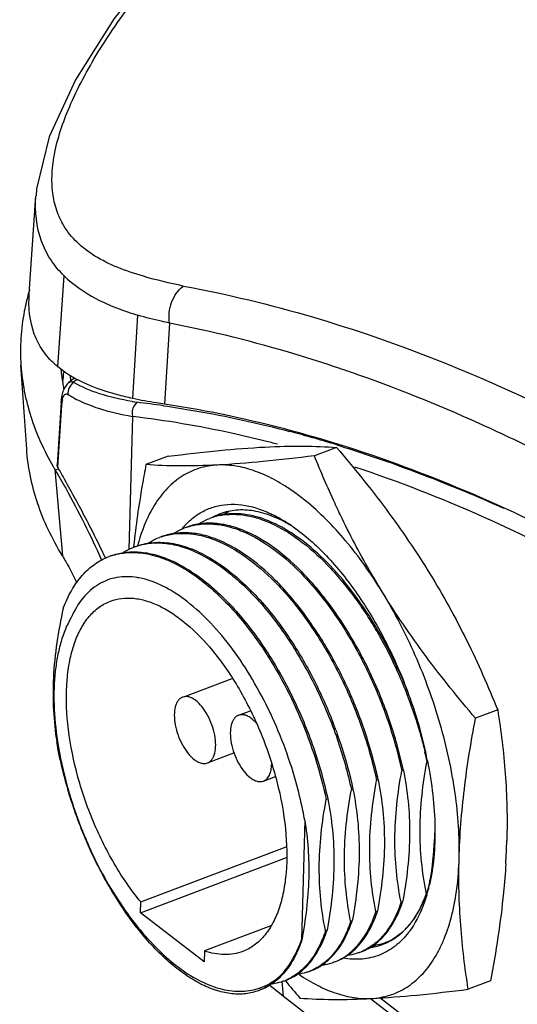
# Model space of a CAD drawing. Header units: inches. Extents: x 0 to 17, y 0 to 11.
# Tile 16 of 38: x 9.68 to 9.91, y 2.955 to 3.409. Entities that reach past the tile are written whole.
import ezdxf

# ---------------------------------------------------------------- set-up
doc = ezdxf.new("R2010")
doc.units = ezdxf.units.IN
doc.header["$LTSCALE"] = 0.935
doc.header["$MEASUREMENT"] = 0
doc.layers.get('0').update_dxf_attribs({"linetype": 'CONTINUOUS'})
doc.layers.add('1', color=7, linetype='CONTINUOUS')

msp = doc.modelspace()

# ---------------------------------------------------------------- linework, layer by layer
at = {"color": 7, "linetype": 'Continuous'}
for p, q in [((9.684843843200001, 3.2830444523), (9.6879356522, 3.328177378)), ((9.6981083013, 3.2491217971), (9.7009072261, 3.2912231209)), ((9.7326872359, 3.2344816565), (9.735066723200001, 3.2729289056)), ((9.7496958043, 3.2692796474), (9.7473410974, 3.231829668)), ((9.7019334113, 3.2462780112), (9.698116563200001, 3.249111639)), ((9.7039873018, 3.2425904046), (9.7039512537, 3.2450050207)), ((9.8268051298, 3.2118939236), (9.8165550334, 3.2080185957)), ((9.7490107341, 3.207832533), (9.7387606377, 3.203957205)), ((9.7330473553, 3.1662732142), (9.7329902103, 3.1657376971)), ((9.7330782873, 3.1662821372), (9.7330148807, 3.1657448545)), ((9.7562077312, 3.0967421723), (9.7786226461, 3.105216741)), ((9.7815418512, 3.0881700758), (9.7869968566, 3.0902324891)), ((9.9012514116, 3.0907060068), (9.8910013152, 3.0868306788)), ((9.7898280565, 3.0845425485), (9.7876525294, 3.0865846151)), ((9.8647559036, 3.0835396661), (9.867910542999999, 3.0712139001)), ((9.697890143, 3.0760910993), (9.6979215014, 3.0759325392)), ((9.697890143, 3.0760910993), (9.697913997, 3.0759351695)), ((9.7671570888, 3.0661366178), (9.779428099, 3.0707760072)), ((9.8544425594, 3.0728602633), (9.856952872, 3.0624935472)), ((9.8576804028, 3.0627686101), (9.8551923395, 3.0730516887)), ((9.8685964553, 3.0668957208), (9.8687547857, 3.066955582)), ((9.856952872, 3.0624935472), (9.8576804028, 3.0627686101)), ((9.793035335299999, 3.0577702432), (9.7985784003, 3.0598659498)), ((9.845310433, 3.0580918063), (9.8460367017, 3.0583663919)), ((9.8336668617, 3.0536896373), (9.8343798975, 3.0539592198)), ((9.8220232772, 3.0492874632), (9.822735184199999, 3.049556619)), ((9.8120859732, 3.0397001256), (9.8106063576, 2.9843493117)), ((9.7363703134, 3.0019080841), (9.8035993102, 3.0273258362)), ((9.7362361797, 2.9968902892), (9.8037381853, 3.0224112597)), ((9.8692580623, 3.0079566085), (9.8692135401, 3.0078046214)), ((9.869257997, 3.007956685), (9.8692175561, 3.0077999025)), ((9.8682641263, 3.0061484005), (9.8682338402, 3.0062993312)), ((9.8682641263, 3.0061484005), (9.8682393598, 3.0063026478)), ((9.8684779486, 3.0062292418), (9.8682641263, 3.0061484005)), ((9.7362361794, 2.9968902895), (9.7363703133, 3.0019080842)), ((9.8457043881, 2.9976190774), (9.8449774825, 2.9973442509)), ((9.8566204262, 3.0017461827), (9.8565901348, 3.0018971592)), ((9.8566204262, 3.0017461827), (9.8565956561, 3.0019004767)), ((9.8573479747, 3.0020212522), (9.8566204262, 3.0017461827)), ((9.7656337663, 2.974273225), (9.7362361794, 2.9968902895)), ((9.833333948, 2.9929420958), (9.8333038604, 2.9930922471)), ((9.833333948, 2.9929420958), (9.8333093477, 2.993095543)), ((9.8340567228, 2.9932153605), (9.833333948, 2.9929420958)), ((9.8449774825, 2.9973442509), (9.8449472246, 2.9974952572)), ((9.8449774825, 2.9973442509), (9.8449527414, 2.9974985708)), ((9.7964962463, 2.9909087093), (9.7657678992, 2.9792910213)), ((9.8216904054, 2.9885399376), (9.8216604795, 2.9886892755)), ((9.8216904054, 2.9885399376), (9.821665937, 2.9886925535)), ((9.8224092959, 2.9888117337), (9.8216904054, 2.9885399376)), ((9.8107622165, 2.9844082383), (9.8106063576, 2.9843493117)), ((9.7657679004, 2.9792910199), (9.7656337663, 2.974273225)), ((9.8979032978, 2.9654566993), (9.8876532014, 2.9615813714))]:
    msp.add_line(p, q, dxfattribs=at)
msp.add_lwpolyline([(9.8187387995, 3.5052290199), (9.7799265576, 3.4726215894), (9.7488361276, 3.4408105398), (9.7241442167, 3.4100021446), (9.7061612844, 3.3816829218), (9.6940744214, 3.3553405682), (9.688260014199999, 3.3313261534), (9.6879722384, 3.3281745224)], dxfattribs=at)
for centre, radius, start, end in [((9.7247775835, 3.2813353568), 0.0418231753, 227.8215027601, 230.3965772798), ((9.6155523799, 2.6186177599), 0.6647165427, 70.5321534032, 71.36794302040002), ((9.731325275, 3.290328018), 0.0529554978, 236.2872529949, 239.889434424), ((9.7359299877, 3.2982278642), 0.062099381, 239.8707693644, 242.5800907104), ((9.7554540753, 3.1188315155), 0.08899593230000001, 56.76767352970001, 57.05417346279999), ((9.7792645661, 3.1521808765), 0.0290701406, 102.609843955, 110.6923018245), ((9.778580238, 3.1517574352), 0.0292247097, 100.8886522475, 109.1504858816), ((9.7827994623, 3.1555335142), 0.0274864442, 117.355912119, 120.046472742), ((9.782592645, 3.1559363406), 0.0270336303, 110.7246148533, 117.3589146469), ((9.7793495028, 3.1518201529), 0.0294407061, 102.3129609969, 102.6178972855), ((9.7904688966, 3.1558158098), 0.0296373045, 117.2899023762, 122.3350551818), ((9.783833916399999, 3.1509514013), 0.0367855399, 138.7479163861, 139.4907541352), ((9.7833430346, 3.1513829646), 0.0361319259, 137.5706398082, 138.7491562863), ((9.766827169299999, 3.1477115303), 0.0288522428, 109.1774054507, 110.7105054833), ((9.7784707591, 3.1521137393), 0.0288522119, 109.1772258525, 110.7105018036), ((9.7620555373, 3.1116123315), 0.0777697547, 55.82071475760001, 56.61411434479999), ((9.770318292, 3.1168286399), 0.0688104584, 57.9697247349, 59.11834269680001), ((9.7606222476, 3.1095035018), 0.0803195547, 54.8936261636, 55.8199801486), ((9.7551836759, 3.1433083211), 0.0288532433, 109.1771079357, 110.710503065), ((9.7844188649, 3.1504534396), 0.0375537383, 139.4928361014, 140.7834355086), ((9.743539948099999, 3.1389061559), 0.0288531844, 109.1904868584, 110.7105018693), ((9.7318962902, 3.1345037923), 0.0288533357, 109.182416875, 110.7104953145), ((9.729374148, 3.1179853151), 0.0341991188, 79.5797850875, 80.93116062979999), ((9.6836725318, 3.0275363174), 0.1890661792, 12.0155948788, 13.3286194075), ((9.6740268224, 3.0279097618), 0.1986608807, 11.3654738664, 12.5904280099), ((9.8947320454, 3.1090810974), 0.1996969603, 201.8561040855, 202.6393409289), ((9.586270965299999, 3.0388688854), 0.319315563, 356.5385390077, 358.4640523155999), ((9.8780788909, 3.1013278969), 0.1813226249, 206.9230866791, 207.1539625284), ((9.662968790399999, 3.0451092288), 0.2096226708, 350.0504706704, 350.9049487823), ((9.8070586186, 3.0277274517), 0.0651529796, 341.0111124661, 341.6568643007), ((9.7945428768, 3.0271389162), 0.0771382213, 344.4336641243, 345.4807073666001), ((9.8056147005, 3.0282059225), 0.06667410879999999, 341.6570809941, 342.3343238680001), ((9.803935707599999, 3.0287401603), 0.0684360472, 342.334714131, 343.0979522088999), ((9.7908339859, 3.0280916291), 0.0809675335, 345.6006302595, 346.9402605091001), ((9.802028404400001, 3.0293193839), 0.0704293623, 343.0982120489, 343.9115452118), ((9.797383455, 3.0263474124), 0.0741894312, 343.3574370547, 344.4338120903), ((9.8273005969, 3.0178109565), 0.0424378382, 328.8778186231, 330.9171353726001), ((9.8365939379, 3.0109962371), 0.0308872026, 313.0846887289, 317.7744217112), ((9.8401581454, 3.0065047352), 0.0251327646, 292.5079115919, 299.5937805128), ((9.8381910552, 3.0084792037), 0.0279830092, 298.0035177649, 304.107296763), ((9.839976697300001, 3.0068335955), 0.0255083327, 299.5833833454, 300.0947519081), ((9.8376603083, 3.0092668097), 0.0289327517, 304.1029536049, 306.9197006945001), ((9.8283641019, 3.0120897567), 0.0399054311, 322.4611297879, 323.3518644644), ((9.8402662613, 3.0062644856), 0.0248694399, 288.4175894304, 290.7101758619), ((9.8387040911, 3.0075011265), 0.0268779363, 290.7132314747, 292.9425873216), ((9.840267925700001, 3.0062593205), 0.02486402, 290.7107972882, 292.4906967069), ((9.838669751, 3.0075820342), 0.02696583, 292.9427682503, 294.5713436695), ((9.840982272, 3.0065652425), 0.024897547, 290.7123273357, 294.424345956), ((9.8385760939, 3.00778274), 0.0271873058, 294.5749627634, 297.9762258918), ((9.8156446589, 2.9995838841), 0.0273827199, 305.8669976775, 308.9321125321), ((9.8286242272, 3.0018571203), 0.0248640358, 290.7107935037, 292.4909737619), ((9.816990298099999, 2.997432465), 0.0248397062, 290.7111466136, 292.4952809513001), ((9.8053370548, 2.9930536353), 0.0248648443, 290.7107969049, 292.475478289), ((9.782727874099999, 2.9872451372), 0.0265270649, 287.2518643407, 288.8956746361), ((9.7820556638, 2.9842376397), 0.0248520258, 290.7103602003, 292.4566228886), ((9.7936934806, 2.9886514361), 0.0248648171, 290.7107977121, 292.4664794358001), ((10.2859929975, 3.3645152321), 0.6263776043, 219.5608267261, 220.5235260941)]:
    msp.add_arc(centre, radius, start, end, dxfattribs=at)
for points, knots in [([(9.7008258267, 3.3142975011), (9.6994745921, 3.3165313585), (9.6972048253, 3.3214337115), (9.6953962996, 3.3296295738), (9.6951624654, 3.3387238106), (9.6970889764, 3.3528502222), (9.704174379, 3.3726132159), (9.7179344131, 3.3976495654), (9.7369772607, 3.4244234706), (9.769588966, 3.4620274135), (9.7988451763, 3.4876801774), (9.8198565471, 3.503857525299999)], [0, 0, 0, 0, 0.0331048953, 0.0678622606, 0.105717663, 0.147861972, 0.247997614, 0.3695604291, 0.5094007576, 0.6637490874, 1, 1, 1, 1]), ([(9.7009072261, 3.2912231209), (9.6986014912, 3.2934731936), (9.6944421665, 3.2984368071), (9.688434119, 3.3104630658), (9.687439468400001, 3.3209305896), (9.6879111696, 3.3278329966)], [0, 0, 0, 0, 0.2416507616, 0.4810593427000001, 1, 1, 1, 1]), ([(9.7559712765, 3.2864456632), (9.749789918, 3.2877690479), (9.7394619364, 3.2901590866), (9.7257527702, 3.2947104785), (9.7153271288, 3.2998319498), (9.7068170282, 3.3062115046), (9.7025144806, 3.311505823), (9.7008258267, 3.3142975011)], [0, 0, 0, 0, 0.2988924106, 0.5007408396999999, 0.6817532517, 0.8457332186, 1, 1, 1, 1]), ([(9.7009123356, 3.2912181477), (9.7052203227, 3.2870340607), (9.7161253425, 3.2794906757), (9.7284579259, 3.2749590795), (9.7352146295, 3.2729695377)], [0, 0, 0, 0, 0.4602233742, 1, 1, 1, 1]), ([(9.749699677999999, 3.2693525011), (9.7491620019, 3.2725029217), (9.7497805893, 3.2790627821), (9.753536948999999, 3.2845466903), (9.7559712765, 3.2864456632)], [0, 0, 0, 0, 0.5086396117, 1, 1, 1, 1]), ([(9.7559659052, 3.2864414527), (9.7762484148, 3.2827296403), (9.8627097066, 3.2618025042), (9.9441393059, 3.2227734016), (10.0021954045, 3.1869961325)], [0, 0, 0, 0, 0.232163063, 1, 1, 1, 1]), ([(9.6966957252, 3.2503420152), (9.6946009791, 3.2522407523), (9.6907918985, 3.2564954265), (9.685227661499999, 3.2672327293), (9.6844149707, 3.2767355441), (9.684846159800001, 3.2830458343)], [0, 0, 0, 0, 0.2361111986, 0.4717760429, 1, 1, 1, 1]), ([(9.749694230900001, 3.2693506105), (9.7484361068, 3.2696148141), (9.743527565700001, 3.2706647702), (9.7386439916, 3.2718555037), (9.735067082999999, 3.2729294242)], [0, 0, 0, 0, 0.2560780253, 1, 1, 1, 1]), ([(9.8279223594, 3.2484963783), (9.821369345, 3.2507055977), (9.7956603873, 3.2589238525), (9.7694120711, 3.265482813), (9.749697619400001, 3.2692682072)], [0, 0, 0, 0, 0.2562207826, 1, 1, 1, 1]), ([(9.9162407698, 3.2118820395), (9.9096444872, 3.2151195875), (9.8837533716, 3.2273933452), (9.857174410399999, 3.2382317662), (9.8370876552, 3.2453315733)], [0, 0, 0, 0, 0.2564508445, 1, 1, 1, 1]), ([(9.7326788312, 3.2344918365), (9.7302937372, 3.2350230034), (9.7216215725, 3.2371463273), (9.713094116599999, 3.2401129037), (9.70733271, 3.243105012)], [0, 0, 0, 0, 0.2734607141, 1, 1, 1, 1]), ([(9.7474213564, 3.2318279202), (9.746152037, 3.2320368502), (9.741221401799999, 3.2328407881), (9.7362916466, 3.2336789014), (9.7326704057, 3.2344853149)], [0, 0, 0, 0, 0.2574681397, 1, 1, 1, 1]), ([(9.8273783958, 3.2133783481), (9.8206629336, 3.2154644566), (9.7943623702, 3.2231276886), (9.7674868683, 3.2288702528), (9.7473410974, 3.231829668)], [0, 0, 0, 0, 0.2566992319, 1, 1, 1, 1]), ([(9.7490107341, 3.207832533), (9.7568956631, 3.2088105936), (9.771799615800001, 3.2105180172), (9.7867571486, 3.2117239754), (9.793802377, 3.2120917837)], [0, 0, 0, 0, 0.5296841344, 1, 1, 1, 1]), ([(9.793802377, 3.2120917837), (9.7997840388, 3.2124040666), (9.8107943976, 3.2127110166), (9.8218025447, 3.2122754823), (9.8268051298, 3.2118939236)], [0, 0, 0, 0, 0.5441854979, 1, 1, 1, 1]), ([(9.8268051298, 3.2118939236), (9.8347207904, 3.2026300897), (9.8499508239, 3.1837900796), (9.8636300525, 3.1637720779), (9.869922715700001, 3.1535285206)], [0, 0, 0, 0, 0.5033688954, 1, 1, 1, 1]), ([(10.0734452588, 3.0808790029), (10.0532646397, 3.0962369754), (10.0128868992, 3.1247897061), (9.932534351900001, 3.1727563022), (9.8695486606, 3.2002784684), (9.8273783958, 3.2133783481)], [0, 0, 0, 0, 0.2710946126, 0.5279546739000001, 1, 1, 1, 1]), ([(9.8165550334, 3.2080185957), (9.8086701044, 3.207040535), (9.7937661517, 3.2053331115), (9.778808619, 3.2041271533), (9.771763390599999, 3.203759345)], [0, 0, 0, 0, 0.5296841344, 1, 1, 1, 1]), ([(9.8293712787, 3.1790555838), (9.8282132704, 3.1814437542), (9.8236961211, 3.190987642), (9.8195221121, 3.2006922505), (9.8165550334, 3.2080185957)], [0, 0, 0, 0, 0.2513731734, 1, 1, 1, 1]), ([(9.7387606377, 3.203957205), (9.7381613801, 3.2007993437), (9.7358893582, 3.1882977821), (9.7340612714, 3.1757113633), (9.7330473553, 3.1662732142)], [0, 0, 0, 0, 0.2529551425, 1, 1, 1, 1]), ([(9.771763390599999, 3.203759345), (9.7657817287, 3.203447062), (9.75477137, 3.2031401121), (9.7437632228, 3.2035756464), (9.7387606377, 3.203957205)], [0, 0, 0, 0, 0.5441854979, 1, 1, 1, 1]), ([(9.771763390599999, 3.203759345), (9.7688928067, 3.2036094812), (9.7631863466, 3.2026201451), (9.755242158, 3.1989073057), (9.7482747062, 3.1931092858), (9.7445308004, 3.188186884), (9.7428401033, 3.1854925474)], [0, 0, 0, 0, 0.2425361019, 0.4824694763, 0.7316136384, 1, 1, 1, 1]), ([(9.8038541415, 3.1935155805), (9.8011730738, 3.1952530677), (9.7958336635, 3.1983191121), (9.7876097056, 3.2016963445), (9.7795931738, 3.2036118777), (9.774300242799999, 3.2038917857), (9.771763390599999, 3.203759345)], [0, 0, 0, 0, 0.2802270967, 0.5385367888, 0.7771833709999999, 1, 1, 1, 1]), ([(9.812395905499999, 3.1872839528), (9.8117222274, 3.1878304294), (9.8090747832, 3.189927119), (9.8063262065, 3.191897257), (9.8042269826, 3.1932726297)], [0, 0, 0, 0, 0.2568628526, 1, 1, 1, 1]), ([(9.7428401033, 3.1854925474), (9.741986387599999, 3.1841320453), (9.7385959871, 3.178136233), (9.7362364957, 3.1715931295), (9.734876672, 3.1664968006)], [0, 0, 0, 0, 0.2334284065, 1, 1, 1, 1]), ([(9.7566737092, 3.175760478), (9.7580815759, 3.1773005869), (9.7611150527, 3.1800851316), (9.7663581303, 3.1832250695), (9.7720952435, 3.185154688), (9.780493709, 3.1861023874), (9.7894228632, 3.184381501), (9.798182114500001, 3.1806213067), (9.8026231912, 3.1780163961), (9.8048502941, 3.1765487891)], [0, 0, 0, 0, 0.1184526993, 0.2320839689, 0.3444729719, 0.4593701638, 0.7086917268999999, 0.8485908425, 1, 1, 1, 1]), ([(9.8478837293, 3.1451960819), (9.8427869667, 3.1534928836), (9.8321189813, 3.1685813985), (9.8191344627, 3.1818177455), (9.812395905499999, 3.1872839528)], [0, 0, 0, 0, 0.528793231, 1, 1, 1, 1]), ([(9.805636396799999, 3.1758837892), (9.8028511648, 3.1775492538), (9.7973142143, 3.1803467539), (9.7887589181, 3.1828227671), (9.7805572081, 3.1832580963), (9.7753951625, 3.1821164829), (9.7730260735, 3.1812206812)], [0, 0, 0, 0, 0.2852381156, 0.5423703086, 0.7773787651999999, 1, 1, 1, 1]), ([(9.7730596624, 3.1804559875), (9.7749704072, 3.1808240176), (9.7789676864, 3.1811917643), (9.7851302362, 3.1806411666), (9.7914971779, 3.1790205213), (9.800486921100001, 3.1753362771), (9.8118427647, 3.167999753), (9.8247338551, 3.1559476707), (9.8369085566, 3.1408232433), (9.8478915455, 3.1232429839), (9.8572518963, 3.1039288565), (9.8622074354, 3.0903084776), (9.8643234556, 3.0833774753)], [0, 0, 0, 0, 0.0409659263, 0.08392072, 0.129664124, 0.1787545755, 0.2879144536, 0.4119419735, 0.5489232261, 0.6955032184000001, 0.8474341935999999, 1, 1, 1, 1]), ([(9.8595917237, 3.0992766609), (9.8571642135, 3.1054327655), (9.8517925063, 3.1173867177), (9.8422492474, 3.1341202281), (9.8315571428, 3.149035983), (9.8200675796, 3.161622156), (9.8081373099, 3.1714535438), (9.796128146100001, 3.1781979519), (9.786008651, 3.181079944), (9.778391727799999, 3.1814106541), (9.774796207, 3.180960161), (9.773071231, 3.1805836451)], [0, 0, 0, 0, 0.1567292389, 0.3098470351, 0.4555315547, 0.5905044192, 0.7123826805, 0.8201301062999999, 0.9146898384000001, 0.958183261, 1, 1, 1, 1]), ([(9.8551923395, 3.0730516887), (9.853132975, 3.0806587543), (9.8481089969, 3.0956621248), (9.8382368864, 3.1169411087), (9.8263836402, 3.1362717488), (9.8130984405, 3.1527138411), (9.798994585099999, 3.1654773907), (9.7865475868, 3.1728259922), (9.7767934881, 3.1760123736), (9.7699621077, 3.1770419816), (9.7634235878, 3.1767731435), (9.7592934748, 3.1757087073), (9.757348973, 3.1749735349)], [0, 0, 0, 0, 0.1536312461, 0.3076579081, 0.4563678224, 0.5945917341, 0.7183241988, 0.8255246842, 0.8732459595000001, 0.9176088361, 0.9594748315, 1, 1, 1, 1]), ([(9.7573493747, 3.1749626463), (9.7593011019, 3.1756414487), (9.7634383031, 3.1765935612), (9.7699579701, 3.1767153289), (9.7767567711, 3.1755631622), (9.7864480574, 3.1722418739), (9.798787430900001, 3.1647994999), (9.8127604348, 3.1520108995), (9.8259110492, 3.1356209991), (9.8376409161, 3.1164056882), (9.847414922, 3.0952852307), (9.8523965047, 3.0804039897), (9.8544425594, 3.0728602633)], [0, 0, 0, 0, 0.0405074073, 0.08248612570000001, 0.1270418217, 0.1749872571, 0.2825909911, 0.4065207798, 0.5446928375, 0.6931404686, 0.8467784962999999, 1, 1, 1, 1]), ([(9.7629731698, 3.1764551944), (9.7633934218, 3.1767211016), (9.7650879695, 3.1777356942), (9.7668852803, 3.1785789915), (9.7682672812, 3.179101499)], [0, 0, 0, 0, 0.2518300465, 1, 1, 1, 1]), ([(9.8068137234, 3.1752117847), (9.8123110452, 3.1713476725), (9.8230524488, 3.1616869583), (9.837169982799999, 3.1439382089), (9.849719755, 3.1228214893), (9.8565496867, 3.1073324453), (9.8595593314, 3.0992650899)], [0, 0, 0, 0, 0.2152476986, 0.4592088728, 0.7241790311, 1, 1, 1, 1]), ([(9.8478837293, 3.1451960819), (9.8461870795, 3.1479579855), (9.8395924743, 3.1590067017), (9.833570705, 3.1703950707), (9.8293712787, 3.1790555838)], [0, 0, 0, 0, 0.2519289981, 1, 1, 1, 1]), ([(9.8417582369, 3.0748655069), (9.839526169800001, 3.0821747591), (9.834261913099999, 3.0965117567), (9.8242489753, 3.1167357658), (9.8124862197, 3.1349467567), (9.7994823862, 3.1503189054), (9.7857944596, 3.1621625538), (9.7737917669, 3.1689003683), (9.7644180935, 3.1717652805), (9.757847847, 3.1726489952), (9.751558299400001, 3.1723221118), (9.7475822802, 3.1712809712), (9.7457053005, 3.1705713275)], [0, 0, 0, 0, 0.155508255, 0.3100488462, 0.4583105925, 0.5955925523, 0.7183564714, 0.8249686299, 0.8726201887, 0.9170752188, 0.9591688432, 1, 1, 1, 1]), ([(9.7457056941, 3.1705604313), (9.7475896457, 3.1712156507), (9.751572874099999, 3.1721484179), (9.7578457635, 3.1723322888), (9.7643863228, 3.1713279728), (9.7737024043, 3.1683282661), (9.7856042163, 3.1614913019), (9.7991674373, 3.1496120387), (9.8120411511, 3.1342779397), (9.8236815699, 3.1161668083), (9.8335930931, 3.096087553), (9.8388096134, 3.0818644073), (9.8410245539, 3.0746153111)], [0, 0, 0, 0, 0.0408060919, 0.083003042, 0.1276427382, 0.175513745, 0.2825329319, 0.4055125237, 0.5427654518, 0.6907807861, 0.8449306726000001, 1, 1, 1, 1]), ([(9.7513295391, 3.1720529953), (9.7517497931, 3.1723189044), (9.7534443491, 3.1733335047), (9.7552416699, 3.1741768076), (9.7566236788, 3.1746993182)], [0, 0, 0, 0, 0.2518299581, 1, 1, 1, 1]), ([(9.728256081, 3.1633827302), (9.7286603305, 3.1636337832), (9.7302899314, 3.1645930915), (9.7320126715, 3.1653944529), (9.7333361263, 3.1658948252)], [0, 0, 0, 0, 0.2516793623, 1, 1, 1, 1]), ([(9.7340552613, 3.1661668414), (9.736409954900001, 3.167057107), (9.7415022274, 3.1682390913), (9.7495887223, 3.1680437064), (9.7580312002, 3.1659626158), (9.7666710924, 3.1620539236), (9.7753815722, 3.1564229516), (9.7873391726, 3.1464266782), (9.795338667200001, 3.1372038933), (9.8003132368, 3.1304930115)], [0, 0, 0, 0, 0.0942402, 0.1931274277, 0.3001782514, 0.4175660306, 0.5465398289, 0.6872757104, 1, 1, 1, 1]), ([(9.7340556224, 3.1661559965), (9.7361221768, 3.1668752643), (9.7405223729, 3.1678588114), (9.747463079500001, 3.1678653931), (9.7547011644, 3.1664465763), (9.7650285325, 3.1625499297), (9.7780961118, 3.1540375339), (9.792729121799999, 3.139663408), (9.8062856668, 3.1214593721), (9.818072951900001, 3.1003909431), (9.8274868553, 3.0775874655), (9.831968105, 3.061674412), (9.8336668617, 3.0536896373)], [0, 0, 0, 0, 0.0401023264, 0.0818172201, 0.1263436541, 0.1745324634, 0.2833513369, 0.4090535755, 0.5488337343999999, 0.6979062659, 0.8503874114, 1, 1, 1, 1]), ([(9.7399007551, 3.1677855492), (9.740304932, 3.1680365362), (9.7419342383, 3.1689955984), (9.7436566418, 3.1697967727), (9.7449798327, 3.1702970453)], [0, 0, 0, 0, 0.2516787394, 1, 1, 1, 1]), ([(9.7005030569, 3.1375952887), (9.7015921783, 3.1404702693), (9.7040690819, 3.1458353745), (9.7089760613, 3.1528127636), (9.7148391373, 3.1581834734), (9.7193713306, 3.160615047), (9.7216924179, 3.1614926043)], [0, 0, 0, 0, 0.2805867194, 0.5365760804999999, 0.7735270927, 1, 1, 1, 1]), ([(9.722415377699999, 3.1617660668), (9.724469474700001, 3.1625426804), (9.7288552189, 3.1636415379), (9.7358096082, 3.1638005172), (9.7430806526, 3.1625143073), (9.7505615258, 3.1598216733), (9.7581510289, 3.1557623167), (9.7657618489, 3.1504124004), (9.7733086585, 3.1438532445), (9.7834095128, 3.1333538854), (9.7950891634, 3.1177575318), (9.8069891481, 3.0965829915), (9.8165252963, 3.0736373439), (9.821022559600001, 3.0576009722), (9.822735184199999, 3.049556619)], [0, 0, 0, 0, 0.0400480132, 0.0816189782, 0.1259690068, 0.1739416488, 0.2260211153, 0.2824684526, 0.3432520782, 0.4080889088, 0.5478705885, 0.6971714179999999, 0.8500093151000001, 1, 1, 1, 1]), ([(9.722415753, 3.1617551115), (9.7249026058, 3.1626202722), (9.7302883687, 3.1636881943), (9.7387929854, 3.163146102), (9.7476425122, 3.1605642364), (9.7566766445, 3.1560386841), (9.7657507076, 3.1496775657), (9.7781067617, 3.1385415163), (9.7862820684, 3.1284089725), (9.791336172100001, 3.1210810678)], [0, 0, 0, 0, 0.0927311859, 0.1906494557, 0.297403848, 0.4152155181, 0.544971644, 0.6864944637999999, 1, 1, 1, 1]), ([(9.7347646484, 3.1517569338), (9.7316452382, 3.1522546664), (9.7268628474, 3.152331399), (9.7208633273, 3.1507358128), (9.715264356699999, 3.1480442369), (9.7090527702, 3.1423996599), (9.7056390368, 3.1365268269), (9.7041887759, 3.1332849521)], [0, 0, 0, 0, 0.2451555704, 0.362376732, 0.4794858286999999, 0.7243744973, 1, 1, 1, 1]), ([(9.869922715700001, 3.1535285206), (9.8761052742, 3.1434641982), (9.8874139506, 3.1229088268), (9.8968935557, 3.1014664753), (9.9012514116, 3.0907060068)], [0, 0, 0, 0, 0.5043168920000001, 1, 1, 1, 1]), ([(9.7774799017, 3.1203498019), (9.774309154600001, 3.1245022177), (9.7678059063, 3.1321030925), (9.7546613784, 3.1439220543), (9.7431997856, 3.1502158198), (9.7355596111, 3.1516204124)], [0, 0, 0, 0, 0.2948065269, 0.5616639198, 1, 1, 1, 1]), ([(9.8834328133, 3.0219774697), (9.8837011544, 3.032015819), (9.882225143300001, 3.0530367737), (9.8752874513, 3.0845946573), (9.8639450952, 3.115909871), (9.853661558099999, 3.1357906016), (9.8478837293, 3.1451960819)], [0, 0, 0, 0, 0.232137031, 0.4844754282, 0.7448278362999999, 1, 1, 1, 1]), ([(9.8910013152, 3.0868306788), (9.8830856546, 3.0960945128), (9.8678556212, 3.1149345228), (9.8541763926, 3.1349525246), (9.8478837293, 3.1451960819)], [0, 0, 0, 0, 0.5033688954, 1, 1, 1, 1]), ([(9.7363703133, 3.0019080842), (9.7317996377, 3.0074546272), (9.7233897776, 3.0198039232), (9.7134279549, 3.0401900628), (9.7061842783, 3.0619549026), (9.7021718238, 3.0835600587), (9.7017178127, 3.1008158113), (9.7033764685, 3.1132075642), (9.7054774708, 3.1212128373), (9.708450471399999, 3.1281331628), (9.7122671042, 3.1338461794), (9.716884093, 3.1382264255), (9.7204893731, 3.1401909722), (9.7223355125, 3.1408886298)], [0, 0, 0, 0, 0.1400259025, 0.2896169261, 0.4408362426, 0.5855196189, 0.7163973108, 0.7750365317, 0.8286107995, 0.8771510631, 0.9211266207, 0.9615494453, 1, 1, 1, 1]), ([(9.7223355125, 3.1408886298), (9.7239978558, 3.1415168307), (9.7275653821, 3.142382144), (9.7332278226, 3.1423915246), (9.7391480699, 3.1411542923), (9.745237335, 3.1387110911), (9.751418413, 3.1351104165), (9.7599851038, 3.1286025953), (9.7658031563, 3.1225053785), (9.7694770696, 3.118047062)], [0, 0, 0, 0, 0.0959184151, 0.1958786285, 0.3032430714, 0.4203582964, 0.548536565, 0.6881828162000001, 1, 1, 1, 1]), ([(9.7005030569, 3.1375952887), (9.698183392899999, 3.1270944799), (9.6957447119, 3.1113436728), (9.6957590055, 3.090600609), (9.696809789, 3.080679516), (9.6975607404, 3.0758611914)], [0, 0, 0, 0, 0.5192641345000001, 0.7645345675, 1, 1, 1, 1]), ([(9.7041887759, 3.1332849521), (9.702167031, 3.1298111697), (9.6998133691, 3.1239274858), (9.6978136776, 3.1155144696), (9.6963779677, 3.1057973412), (9.6959817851, 3.0925206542), (9.6970360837, 3.0816929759), (9.697890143, 3.0760910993)], [0, 0, 0, 0, 0.2061638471, 0.32101878, 0.4434371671, 0.7093386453, 1, 1, 1, 1]), ([(9.8003132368, 3.1304930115), (9.8043747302, 3.1250139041), (9.8119693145, 3.1133016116), (9.821541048, 3.094463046), (9.8291927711, 3.0745512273), (9.8329156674, 3.0608249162), (9.8343798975, 3.0539592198)], [0, 0, 0, 0, 0.2425809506, 0.4952338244, 0.7503123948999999, 1, 1, 1, 1]), ([(9.791336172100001, 3.1210810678), (9.7949764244, 3.1158030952), (9.8017820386, 3.104662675), (9.8103580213, 3.0869246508), (9.817263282, 3.0683749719), (9.8206699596, 3.0556480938), (9.8220232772, 3.0492874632)], [0, 0, 0, 0, 0.2449315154, 0.4976574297, 0.7515760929, 1, 1, 1, 1]), ([(9.7694770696, 3.118047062), (9.774047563, 3.1125007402), (9.7824571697, 3.1001519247), (9.7924187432, 3.0797666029), (9.799662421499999, 3.0580026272), (9.8036752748, 3.0363982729), (9.8041296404, 3.0191429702), (9.8024715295, 3.0067512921), (9.800371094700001, 2.9987457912), (9.7973987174, 2.9918250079), (9.7935825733, 2.9861115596), (9.788966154, 2.9817305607), (9.7853609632, 2.9797659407), (9.7835149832, 2.9790678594)], [0, 0, 0, 0, 0.1400233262, 0.2896127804, 0.4408293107, 0.585510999, 0.7163884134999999, 0.7750285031, 0.8286047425, 0.8771474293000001, 0.921124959, 0.9615486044, 1, 1, 1, 1]), ([(9.8080048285, 3.0575165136), (9.8047854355, 3.069045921), (9.7984165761, 3.0858270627), (9.7872660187, 3.1064187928), (9.7808642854, 3.1159176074), (9.7774799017, 3.1203498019)], [0, 0, 0, 0, 0.5116044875, 0.7616622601, 1, 1, 1, 1]), ([(9.8595593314, 3.0992650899), (9.8600434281, 3.0979674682), (9.8619241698, 3.0927761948), (9.8636093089, 3.0875139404), (9.8647559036, 3.0835396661)], [0, 0, 0, 0, 0.2508410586, 1, 1, 1, 1]), ([(9.7556652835, 3.0965369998), (9.7552707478, 3.0963881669), (9.754500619, 3.0959488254), (9.753546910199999, 3.094946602), (9.7527937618, 3.0936318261), (9.752030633, 3.0913942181), (9.751707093, 3.0880006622), (9.7521822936, 3.083559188), (9.7534646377, 3.0789150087), (9.755443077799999, 3.0744824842), (9.7579373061, 3.0706553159), (9.7599748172, 3.06854651), (9.761046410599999, 3.0677220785)], [0, 0, 0, 0, 0.0386059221, 0.07972237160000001, 0.1252530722, 0.1762551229, 0.2951736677, 0.4335921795, 0.5834250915, 0.7344476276, 0.8762160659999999, 1, 1, 1, 1]), ([(9.7617742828, 3.0949509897), (9.7612625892, 3.0953446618), (9.7602423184, 3.0960183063), (9.7586358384, 3.0966759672), (9.757084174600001, 3.0968866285), (9.7561042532, 3.0967025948), (9.7556652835, 3.0965369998)], [0, 0, 0, 0, 0.2946440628, 0.5548404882, 0.7858808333, 1, 1, 1, 1]), ([(9.7671554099, 3.0661360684), (9.767549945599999, 3.0662849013), (9.7683200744, 3.0667242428), (9.769273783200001, 3.0677264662), (9.7700269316, 3.0690412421), (9.7707900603, 3.0712788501), (9.7711136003, 3.074672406), (9.770638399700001, 3.0791138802), (9.7693560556, 3.0837580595), (9.7673776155, 3.088190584), (9.7648833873, 3.0920177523), (9.7628458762, 3.0941265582), (9.7617742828, 3.0949509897)], [0, 0, 0, 0, 0.0386059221, 0.07972237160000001, 0.1252530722, 0.1762551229, 0.2951736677, 0.4335921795, 0.5834250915, 0.7344476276, 0.8762160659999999, 1, 1, 1, 1]), ([(9.9012514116, 3.0907060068), (9.902813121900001, 3.0809144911), (9.9052609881, 3.0608330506), (9.9057467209, 3.0405944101), (9.9054717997, 3.0303099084)], [0, 0, 0, 0, 0.4907714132, 1, 1, 1, 1]), ([(9.7815435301, 3.0881706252), (9.781148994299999, 3.0880217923), (9.7803788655, 3.0875824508), (9.7794251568, 3.0865802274), (9.778672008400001, 3.0852654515), (9.7779088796, 3.0830278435), (9.7775853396, 3.0796342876), (9.7780605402, 3.0751928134), (9.7793428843, 3.0705486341), (9.7813213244, 3.0661161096), (9.7838155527, 3.0622889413), (9.7858530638, 3.0601801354), (9.7869246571, 3.0593557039)], [0, 0, 0, 0, 0.0386059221, 0.07972237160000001, 0.1252530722, 0.1762551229, 0.2951736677, 0.4335921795, 0.5834250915, 0.7344476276, 0.8762160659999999, 1, 1, 1, 1]), ([(9.7876525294, 3.0865846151), (9.7871408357, 3.0869782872), (9.786120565, 3.0876519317), (9.784514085, 3.0883095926), (9.7829624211, 3.0885202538), (9.7819824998, 3.0883362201), (9.7815435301, 3.0881706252)], [0, 0, 0, 0, 0.2946440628, 0.5548404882, 0.7858808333, 1, 1, 1, 1]), ([(9.8834328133, 3.0219774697), (9.8837190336, 3.032684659), (9.8854434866, 3.054436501), (9.888937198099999, 3.0759535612), (9.8910013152, 3.0868306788)], [0, 0, 0, 0, 0.4917312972, 1, 1, 1, 1]), ([(9.8643234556, 3.0833774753), (9.8646349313, 3.0823572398), (9.8658391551, 3.0782993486), (9.8669163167, 3.0742036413), (9.8676459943, 3.071122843)], [0, 0, 0, 0, 0.2520163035, 1, 1, 1, 1]), ([(9.7908444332, 2.9609915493), (9.7889335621, 2.9602691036), (9.7848265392, 2.9592796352), (9.7783037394, 2.9592940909), (9.7714767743, 2.9607600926), (9.764445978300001, 2.9636307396), (9.7572975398, 2.9678517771), (9.747355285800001, 2.9754939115), (9.7353672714, 2.988171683), (9.7225672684, 3.0067260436), (9.711529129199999, 3.0282256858), (9.7028874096, 3.0515055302), (9.6989679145, 3.067723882), (9.6975607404, 3.0758611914)], [0, 0, 0, 0, 0.0379301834, 0.0775209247, 0.1201464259, 0.1667687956, 0.217932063, 0.2738277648, 0.3991396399, 0.5399228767, 0.6911460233, 0.8466719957, 1, 1, 1, 1]), ([(9.697913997, 3.0759351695), (9.6989813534, 3.0689816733), (9.7020865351, 3.0550061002), (9.706692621, 3.0414606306), (9.7093889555, 3.0347385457)], [0, 0, 0, 0, 0.4927243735, 1, 1, 1, 1]), ([(9.8410245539, 3.0746153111), (9.8414452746, 3.0732383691), (9.8430507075, 3.0677783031), (9.844425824, 3.0622500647), (9.845310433, 3.0580918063)], [0, 0, 0, 0, 0.2529887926, 1, 1, 1, 1]), ([(9.8460367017, 3.0583663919), (9.8457447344, 3.0597374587), (9.8444986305, 3.0652819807), (9.8430084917, 3.070771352), (9.8417582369, 3.0748655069)], [0, 0, 0, 0, 0.2466841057, 1, 1, 1, 1]), ([(9.761046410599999, 3.0677220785), (9.761558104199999, 3.0673284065), (9.762578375, 3.0666547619), (9.7641848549, 3.065997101), (9.7657365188, 3.0657864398), (9.7667164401, 3.0659704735), (9.7671554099, 3.0661360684)], [0, 0, 0, 0, 0.2946440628, 0.5548404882, 0.7858808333, 1, 1, 1, 1]), ([(9.8682338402, 3.0062993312), (9.8672954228, 3.0109881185), (9.8658296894, 3.0206527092), (9.8648780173, 3.0409745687), (9.8666549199, 3.0565203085), (9.8685964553, 3.0668957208)], [0, 0, 0, 0, 0.2354216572, 0.4803193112, 1, 1, 1, 1]), ([(9.8687919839, 3.0670591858), (9.8698338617, 3.0618745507), (9.8714576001, 3.0516909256), (9.8724836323, 3.036745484), (9.8720255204, 3.0227966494), (9.8706705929, 3.0139465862), (9.869707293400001, 3.0097956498)], [0, 0, 0, 0, 0.2751519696, 0.5357963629, 0.7782853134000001, 1, 1, 1, 1]), ([(9.7930336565, 3.0577696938), (9.793610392, 3.057987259), (9.7947358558, 3.0587501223), (9.7959173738, 3.0605677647), (9.7966484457, 3.0629425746), (9.7968205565, 3.0647128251), (9.7968438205, 3.0656624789)], [0, 0, 0, 0, 0.2001594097, 0.4258613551, 0.6915366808, 1, 1, 1, 1]), ([(9.8565901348, 3.0018971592), (9.8556518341, 3.006585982), (9.8541860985, 3.0162505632), (9.8532343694, 3.0365724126), (9.8550111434, 3.0521181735), (9.856952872, 3.0624935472)], [0, 0, 0, 0, 0.2354222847, 0.4803193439, 1, 1, 1, 1]), ([(9.8576804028, 3.0627686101), (9.8586256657, 3.058069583), (9.860104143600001, 3.0483830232), (9.8610730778, 3.0280104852), (9.859294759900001, 3.0124237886), (9.8573479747, 3.0020212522)], [0, 0, 0, 0, 0.235389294, 0.4802683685, 1, 1, 1, 1]), ([(9.7869246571, 3.0593557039), (9.7874363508, 3.0589620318), (9.7884566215, 3.0582883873), (9.7900631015, 3.0576307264), (9.7916147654, 3.0574200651), (9.7925946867, 3.0576040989), (9.7930336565, 3.0577696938)], [0, 0, 0, 0, 0.2946440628, 0.5548404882, 0.7858808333, 1, 1, 1, 1]), ([(9.8120859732, 3.0397001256), (9.8118219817, 3.0411787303), (9.8106764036, 3.0471642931), (9.8092398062, 3.0530937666), (9.8080048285, 3.0575165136)], [0, 0, 0, 0, 0.2464729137, 1, 1, 1, 1]), ([(9.8449472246, 2.9974952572), (9.8440100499, 3.0021844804), (9.8425435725, 3.0118487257), (9.841850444, 3.0268014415), (9.8427476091, 3.042340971), (9.844320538, 3.0528028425), (9.845310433, 3.0580918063)], [0, 0, 0, 0, 0.2353071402, 0.4800876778, 0.7352253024, 1, 1, 1, 1]), ([(9.8460367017, 3.0583663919), (9.8469820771, 3.0536674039), (9.8484605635, 3.0439808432), (9.8494294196, 3.0236083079), (9.8476509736, 3.0080216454), (9.8457043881, 2.9976190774)], [0, 0, 0, 0, 0.2353886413, 0.4802683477, 1, 1, 1, 1]), ([(9.8333038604, 2.9930922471), (9.832366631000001, 2.997781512), (9.8308999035, 3.0074458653), (9.8302069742, 3.022398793), (9.8311038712, 3.037938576), (9.83267701, 3.0484005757), (9.8336668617, 3.0536896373)], [0, 0, 0, 0, 0.23530632, 0.4800875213, 0.7352247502, 1, 1, 1, 1]), ([(9.8343798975, 3.0539592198), (9.8353268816, 3.0492620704), (9.8368212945, 3.0395794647), (9.8375224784, 3.0245887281), (9.8366124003, 3.0090093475), (9.8350451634, 2.9985183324), (9.8340567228, 2.9932153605)], [0, 0, 0, 0, 0.2352000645, 0.4799862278, 0.7352188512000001, 1, 1, 1, 1]), ([(9.8216604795, 2.9886892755), (9.820723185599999, 2.9933785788), (9.8192562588, 3.003043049), (9.8185635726, 3.0179961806), (9.8194601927, 3.0335361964), (9.8210334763, 3.0439983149), (9.8220232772, 3.0492874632)], [0, 0, 0, 0, 0.2353056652, 0.4800877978, 0.7352245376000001, 1, 1, 1, 1]), ([(9.822735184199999, 3.049556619), (9.823680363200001, 3.0448587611), (9.8251727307, 3.0351766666), (9.8258851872, 3.0201863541), (9.824968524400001, 3.0046065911), (9.8233977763, 2.994115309), (9.8224092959, 2.9888117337)], [0, 0, 0, 0, 0.2352097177, 0.4799514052, 0.7351971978, 1, 1, 1, 1]), ([(9.8120859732, 3.0397001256), (9.8127927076, 3.0353764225), (9.813846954, 3.026495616), (9.8142505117, 3.007955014), (9.8125211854, 2.9938377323), (9.8107622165, 2.9844082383)], [0, 0, 0, 0, 0.2365588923, 0.4820667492, 1, 1, 1, 1]), ([(9.8721737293, 3.0361848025), (9.8721409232, 3.0342024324), (9.8718446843, 3.0260981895), (9.870923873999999, 3.0180221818), (9.8699559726, 3.0119735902)], [0, 0, 0, 0, 0.2445234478, 1, 1, 1, 1]), ([(9.7104225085, 3.0322119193), (9.71088371, 3.0311061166), (9.712758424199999, 3.0267231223), (9.714792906, 3.0224081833), (9.7164088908, 3.019226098)], [0, 0, 0, 0, 0.2513359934, 1, 1, 1, 1]), ([(9.842861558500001, 2.9573221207), (9.8457321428, 2.9574719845), (9.8514386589, 2.9584613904), (9.8593826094, 2.9621738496), (9.8663509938, 2.9679733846), (9.871132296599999, 2.9742589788), (9.8744052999, 2.9800836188), (9.8774424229, 2.9867746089), (9.8804285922, 2.9961961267), (9.882682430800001, 3.0086419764), (9.8833108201, 3.017413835), (9.8834328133, 3.0219774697)], [0, 0, 0, 0, 0.1027763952, 0.2044498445, 0.3100265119, 0.423757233, 0.4847152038, 0.5486940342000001, 0.6861828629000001, 0.8367707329, 1, 1, 1, 1]), ([(9.8876532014, 2.9615813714), (9.8860914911, 2.971372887), (9.8836436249, 2.9914543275), (9.8831578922, 3.011692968), (9.8834328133, 3.0219774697)], [0, 0, 0, 0, 0.4907714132, 1, 1, 1, 1]), ([(9.7167410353, 3.01857531), (9.7215686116, 3.0091633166), (9.7298113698, 2.996014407), (9.7428436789, 2.9810829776), (9.7526332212, 2.9722480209), (9.7625315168, 2.965689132), (9.772345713, 2.9616560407), (9.7818069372, 2.960221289), (9.7878460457, 2.9610577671), (9.790595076, 2.9619115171)], [0, 0, 0, 0, 0.3186803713, 0.4636305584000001, 0.5961471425, 0.7147909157, 0.8196536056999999, 0.9132775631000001, 1, 1, 1, 1]), ([(9.9050039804, 3.0195895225), (9.904735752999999, 3.0151373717), (9.9032710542, 2.9969856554), (9.9004661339, 2.9789618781), (9.8979032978, 2.9654566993)], [0, 0, 0, 0, 0.2449807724, 1, 1, 1, 1]), ([(9.8550400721, 2.9861357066), (9.8565385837, 2.9872613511), (9.8594086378, 2.9898830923), (9.8645055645, 2.9964440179), (9.8672285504, 3.0023504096), (9.868666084, 3.0065276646)], [0, 0, 0, 0, 0.226362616, 0.4664384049, 1, 1, 1, 1]), ([(9.8684650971, 3.0050995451), (9.8679832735, 3.003488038), (9.8659916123, 2.9975781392), (9.8631017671, 2.9919272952), (9.8603808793, 2.9882702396)], [0, 0, 0, 0, 0.2695416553, 1, 1, 1, 1]), ([(9.8682641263, 3.0061484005), (9.8679972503, 3.0053409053), (9.8669107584, 3.0022690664), (9.865558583, 2.999287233), (9.864387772, 2.997183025)], [0, 0, 0, 0, 0.2609986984, 1, 1, 1, 1]), ([(9.8265007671, 2.9744725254), (9.8286577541, 2.9752880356), (9.8328711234, 2.9776066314), (9.8382345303, 2.9828061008), (9.842634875, 2.9896030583), (9.8447782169, 2.9948185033), (9.8457043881, 2.9976190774)], [0, 0, 0, 0, 0.2228543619, 0.4579183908, 0.7149335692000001, 1, 1, 1, 1]), ([(9.856620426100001, 3.0017461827), (9.8557193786, 2.9990200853), (9.853639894, 2.9939348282), (9.849403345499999, 2.9872741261), (9.8442581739, 2.9821160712), (9.8402128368, 2.979744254), (9.8381356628, 2.978884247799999)], [0, 0, 0, 0, 0.2845017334, 0.5417209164, 0.777229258, 1, 1, 1, 1]), ([(9.838144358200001, 2.978874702), (9.8403013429, 2.9796902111), (9.8445147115, 2.9820088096), (9.8498781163, 2.9872082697), (9.8542784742, 2.9940052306), (9.8564217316, 2.9992206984), (9.8573479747, 3.0020212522)], [0, 0, 0, 0, 0.2228541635, 0.4579185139, 0.7149331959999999, 1, 1, 1, 1]), ([(9.8148511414, 2.9700679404), (9.8170055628, 2.9708824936), (9.8212167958, 2.9732019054), (9.826580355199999, 2.978401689), (9.830990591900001, 2.9851959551), (9.8331334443, 2.9904144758), (9.8340567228, 2.9932153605)], [0, 0, 0, 0, 0.222581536, 0.457752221, 0.7150032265, 1, 1, 1, 1]), ([(9.8328519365, 2.9782831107), (9.8356044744, 2.9805059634), (9.8406083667, 2.9864453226), (9.8436994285, 2.9934808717), (9.8449774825, 2.9973442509)], [0, 0, 0, 0, 0.4650811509, 1, 1, 1, 1]), ([(9.8636302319, 2.9958763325), (9.863317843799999, 2.9953591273), (9.862065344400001, 2.9933844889), (9.8606318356, 2.9915222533), (9.859466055, 2.9902384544)], [0, 0, 0, 0, 0.2583981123, 1, 1, 1, 1]), ([(9.8216904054, 2.9885399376), (9.8207883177, 2.9858129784), (9.818708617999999, 2.9807257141), (9.8144696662, 2.9740630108), (9.8093214, 2.9689044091), (9.8052736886, 2.9665332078), (9.8031953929, 2.9656737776)], [0, 0, 0, 0, 0.2845124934, 0.5417224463, 0.7772287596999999, 1, 1, 1, 1]), ([(9.8032038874, 2.9656643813), (9.805359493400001, 2.9664793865), (9.809572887, 2.9687997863), (9.8149396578, 2.9739988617), (9.8193484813, 2.9807937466), (9.8214864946, 2.9860119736), (9.8224092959, 2.9888117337)], [0, 0, 0, 0, 0.2226926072, 0.4579694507, 0.7151355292, 1, 1, 1, 1]), ([(9.833333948, 2.9929420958), (9.8324319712, 2.9902155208), (9.8303526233, 2.9851289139), (9.8261145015, 2.9784669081), (9.8209673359, 2.9733085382), (9.8169204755, 2.9709370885), (9.8148425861, 2.9700774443)], [0, 0, 0, 0, 0.2845096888, 0.5417204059, 0.7772290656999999, 1, 1, 1, 1]), ([(9.8107622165, 2.9844082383), (9.8098390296, 2.9816091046), (9.807703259, 2.9763925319), (9.8032993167, 2.9695956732), (9.7979299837, 2.9643977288), (9.7937145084, 2.9620766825), (9.7915574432, 2.9612611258)], [0, 0, 0, 0, 0.2848113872, 0.5418205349, 0.7771623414, 1, 1, 1, 1]), ([(9.8009415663, 2.9678949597), (9.8019655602, 2.9689587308), (9.8060947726, 2.9738543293), (9.8089632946, 2.9797194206), (9.8106063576, 2.9843493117)], [0, 0, 0, 0, 0.2310945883, 1, 1, 1, 1]), ([(9.8600067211, 2.9877753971), (9.8582208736, 2.9854514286), (9.8542252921, 2.9813002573), (9.8468152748, 2.9770151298), (9.838483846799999, 2.975131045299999), (9.8327570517, 2.9754800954), (9.8298891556, 2.9759838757)], [0, 0, 0, 0, 0.2581923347, 0.5011462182, 0.7434881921, 1, 1, 1, 1]), ([(9.8576923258, 2.988437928), (9.8573101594, 2.9880810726), (9.8557747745, 2.986721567), (9.854089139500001, 2.9855298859), (9.8527673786, 2.9847638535)], [0, 0, 0, 0, 0.2549893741, 1, 1, 1, 1]), ([(9.842511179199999, 2.9808891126), (9.843001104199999, 2.980961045), (9.8449366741, 2.9812970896), (9.846836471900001, 2.9818409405), (9.8482105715, 2.9823605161)], [0, 0, 0, 0, 0.2520978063, 1, 1, 1, 1]), ([(9.8481235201, 2.9826688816), (9.8477405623, 2.9825413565), (9.8461871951, 2.982065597), (9.8445876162, 2.9817421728), (9.8433772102, 2.9815842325)], [0, 0, 0, 0, 0.2484964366, 1, 1, 1, 1]), ([(9.7835149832, 2.9790678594), (9.78219, 2.9785667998), (9.7793962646, 2.9778130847), (9.773365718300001, 2.9773704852), (9.7687518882, 2.9782905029), (9.7657679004, 2.9792910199)], [0, 0, 0, 0, 0.2353470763, 0.4771152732, 1, 1, 1, 1]), ([(9.8264941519, 2.974482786), (9.8269495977, 2.9746713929), (9.8287628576, 2.975486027), (9.8304772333, 2.9765181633), (9.8316883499, 2.9773934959)], [0, 0, 0, 0, 0.248054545, 1, 1, 1, 1]), ([(9.8374174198, 2.9785998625), (9.8369627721, 2.9784279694), (9.8351140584, 2.9777900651), (9.833190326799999, 2.977372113), (9.8317335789, 2.977182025)], [0, 0, 0, 0, 0.248602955, 1, 1, 1, 1]), ([(9.820005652, 2.9727689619), (9.8205026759, 2.9728322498), (9.8224630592, 2.9731384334), (9.8243880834, 2.9736736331), (9.8257750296, 2.9741980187)], [0, 0, 0, 0, 0.2525636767, 1, 1, 1, 1]), ([(9.7913185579, 2.9621476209), (9.7930715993, 2.9627477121), (9.7965024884, 2.9643531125), (9.7995251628, 2.9666247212), (9.8009415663, 2.9678949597)], [0, 0, 0, 0, 0.4933902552, 1, 1, 1, 1]), ([(9.8009514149, 2.9679046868), (9.799608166, 2.9664657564), (9.796700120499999, 2.9638842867), (9.793295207, 2.9619920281), (9.791548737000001, 2.9612701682)], [0, 0, 0, 0, 0.5101974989, 1, 1, 1, 1]), ([(9.8141305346, 2.9697956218), (9.8136983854, 2.9696322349), (9.8119430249, 2.9690237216), (9.8101196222, 2.9686134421), (9.808738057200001, 2.9684174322)], [0, 0, 0, 0, 0.2487366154, 1, 1, 1, 1]), ([(9.809459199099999, 2.9684323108), (9.8122436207, 2.9665581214), (9.817790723, 2.96324766), (9.8263545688, 2.959586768), (9.8347048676, 2.9574996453), (9.8402223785, 2.9571843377), (9.842861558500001, 2.9573221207)], [0, 0, 0, 0, 0.2814930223, 0.5401961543, 0.7783586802, 1, 1, 1, 1]), ([(9.8024869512, 2.9653934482), (9.8020547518, 2.9652300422), (9.8002991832, 2.9646214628), (9.7984755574, 2.9642111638), (9.797093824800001, 2.9640151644)], [0, 0, 0, 0, 0.2487363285, 1, 1, 1, 1]), ([(9.842861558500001, 2.9573221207), (9.8499067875, 2.957689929), (9.8648643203, 2.958895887), (9.8797682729, 2.9606033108), (9.8876532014, 2.9615813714)], [0, 0, 0, 0, 0.4703159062, 1, 1, 1, 1]), ([(9.809858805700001, 2.9575199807), (9.8148613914, 2.957138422), (9.825869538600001, 2.956702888), (9.8368798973, 2.9570098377), (9.842861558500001, 2.9573221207)], [0, 0, 0, 0, 0.4558145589, 1, 1, 1, 1])]:
    msp.add_open_spline(points, degree=3, knots=knots, dxfattribs=at)
at = {"layer": '1', "color": 7, "linetype": 'Continuous'}
for p, q in [((9.6849963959, 3.284701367), (9.6848590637, 3.2842430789)), ((9.6849963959, 3.284701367), (9.6849254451, 3.2842359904)), ((9.6836560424, 3.2111256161), (9.6809945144, 3.2498808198)), ((9.7057446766, 3.2439666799), (9.7031874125, 3.2419639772)), ((9.706995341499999, 3.2432880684), (9.7053162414, 3.2419917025)), ((9.707002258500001, 3.2432855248), (9.7053162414, 3.2419917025)), ((9.703193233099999, 3.2419685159), (9.7039705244, 3.2422916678)), ((9.7039705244, 3.2422916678), (9.7048387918, 3.2421914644)), ((9.7048387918, 3.2421914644), (9.7053162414, 3.2419917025)), ((9.6995144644, 3.2326689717), (9.697666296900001, 3.2038274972)), ((9.6997786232, 3.2314169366), (9.6979164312, 3.2027623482)), ((9.699506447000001, 3.2326538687), (9.699781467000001, 3.231417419)), ((9.7345926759, 3.2327706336), (9.733235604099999, 3.2311488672)), ((9.7324830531, 3.2262192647), (9.730839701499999, 3.1647285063)), ((9.6979170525, 3.202761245), (9.6976718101, 3.2038273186)), ((9.6966445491, 3.2017574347), (9.700141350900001, 3.1618708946)), ((9.6968465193, 3.2014176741), (9.6983553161, 3.2019880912)), ((9.8022280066, 2.9582475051), (9.7959596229, 2.9633795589)), ((9.8022279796, 2.9582475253), (9.8017145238, 2.9653373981)), ((10.0833550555, 2.7419621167), (9.802227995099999, 2.9582475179)), ((9.8424599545, 2.9573054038), (10.1095095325, 2.7518505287)), ((10.1127008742, 2.7530571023), (9.8468737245, 2.957571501))]:
    msp.add_line(p, q, dxfattribs=at)
for centre, radius, start, end in [((9.782725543, 3.255164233), 0.1020951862, 163.4518549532, 164.1288830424), ((9.7913286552, 3.2562641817), 0.0922209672, 185.2413226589, 189.1452963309), ((9.790117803, 3.2345932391), 0.0902376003, 172.0461229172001, 175.2374856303), ((9.7927644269, 3.256487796), 0.0936740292, 189.1407531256, 190.7137405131), ((9.7933868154, 3.2566034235), 0.09430706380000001, 190.7124698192, 191.0157225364), ((9.7177486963, 3.2300676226), 0.0180206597, 167.8378627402, 175.7059052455), ((9.754643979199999, 3.3650749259), 0.1338150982, 260.3934548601, 261.3821511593), ((9.6807628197, 2.7670341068), 0.4688006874, 81.89364831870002, 83.40913817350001), ((9.6619588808, 2.676298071), 0.5615401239, 73.7146288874, 75.2196536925), ((9.6627476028, 2.688600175), 0.5423190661, 75.3918984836, 76.0117783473), ((9.6575080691, 2.6609436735), 0.5775265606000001, 72.94444014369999, 73.7179497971), ((9.8100698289, 3.2689356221), 0.1318263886, 209.9653114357, 210.6368360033), ((9.7899933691, 3.2544440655), 0.1055895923, 209.305679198, 209.7879298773), ((9.751248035, 3.2340287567), 0.0634269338, 210.5834469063, 210.9407425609), ((9.6178321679, 2.5531642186), 0.6924407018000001, 65.58183163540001, 67.2591196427)]:
    msp.add_arc(centre, radius, start, end, dxfattribs=at)
for points, knots in [([(9.6845222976, 3.2830846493), (9.6837498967, 3.280367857), (9.6811402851, 3.2695070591), (9.6804229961, 3.258190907), (9.6809956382, 3.2498697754)], [0, 0, 0, 0, 0.2529681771, 1, 1, 1, 1]), ([(9.6809956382, 3.2498697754), (9.6815459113, 3.2418736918), (9.684766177, 3.2255352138), (9.6916425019, 3.2104154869), (9.6958649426, 3.2030915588)], [0, 0, 0, 0, 0.4866738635, 1, 1, 1, 1]), ([(9.7032323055, 3.2419257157), (9.7018957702, 3.2408777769), (9.7000066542, 3.2377701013), (9.6995960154, 3.234359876), (9.6995064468, 3.2326538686)], [0, 0, 0, 0, 0.49853602, 1, 1, 1, 1]), ([(9.705333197, 3.2419651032), (9.7044621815, 3.2413373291), (9.7030366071, 3.2396014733), (9.7026556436, 3.2373832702), (9.7027613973, 3.2363244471)], [0, 0, 0, 0, 0.5022404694, 1, 1, 1, 1]), ([(9.7323127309, 3.2331363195), (9.727259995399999, 3.2339918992), (9.7179663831, 3.2360917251), (9.7091155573, 3.239767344), (9.705333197, 3.2419651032)], [0, 0, 0, 0, 0.5394847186, 1, 1, 1, 1]), ([(9.7001325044, 3.2338641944), (9.7002100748, 3.2342227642), (9.700437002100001, 3.2352024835), (9.7010073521, 3.2364256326), (9.7016852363, 3.2365728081)], [0, 0, 0, 0, 0.345921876, 1, 1, 1, 1]), ([(9.7016852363, 3.2365728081), (9.701768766, 3.2365909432), (9.7021462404, 3.2366281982), (9.7025202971, 3.236478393), (9.7027669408, 3.2363256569)], [0, 0, 0, 0, 0.2275822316, 1, 1, 1, 1]), ([(9.7027669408, 3.2363256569), (9.7034823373, 3.2358814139), (9.7065234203, 3.2341019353), (9.709739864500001, 3.2326304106), (9.7122371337, 3.231657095)], [0, 0, 0, 0, 0.2390753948, 1, 1, 1, 1]), ([(9.7122371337, 3.231657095), (9.7137439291, 3.2310710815), (9.7203405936, 3.2287356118), (9.727186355, 3.2271480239), (9.732483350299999, 3.2262192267)], [0, 0, 0, 0, 0.2311427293, 1, 1, 1, 1]), ([(9.7468688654, 3.2311505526), (9.7516943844, 3.2304635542), (9.7713077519, 3.2273632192), (9.7907300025, 3.2230780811), (9.805215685, 3.2192573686)], [0, 0, 0, 0, 0.2454854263, 1, 1, 1, 1]), ([(9.7938382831, 3.2148370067), (9.7886898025, 3.2161194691), (9.7684301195, 3.2208493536), (9.7478799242, 3.22435565), (9.7324904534, 3.2261877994)], [0, 0, 0, 0, 0.2550382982, 1, 1, 1, 1]), ([(9.826895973, 3.2130710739), (9.8317674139, 3.2115766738), (9.851563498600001, 3.2052188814), (9.871029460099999, 3.1978426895), (9.8855049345, 3.1917763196)], [0, 0, 0, 0, 0.2450853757, 1, 1, 1, 1]), ([(9.7001415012, 3.1618705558), (9.6954527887, 3.1695262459), (9.6878022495, 3.1853834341), (9.6842363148, 3.2026818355), (9.6836561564, 3.2111255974)], [0, 0, 0, 0, 0.5147274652, 1, 1, 1, 1]), ([(9.9903385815, 3.1287606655), (9.9774792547, 3.1367371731), (9.9280111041, 3.1657109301), (9.875373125, 3.189501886), (9.8353149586, 3.2027830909)], [0, 0, 0, 0, 0.2639291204, 1, 1, 1, 1]), ([(9.6968465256, 3.2014176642), (9.6985019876, 3.1986404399), (9.706281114, 3.1851521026), (9.7132053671, 3.1711700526), (9.7181845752, 3.1598826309)], [0, 0, 0, 0, 0.2076543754, 1, 1, 1, 1]), ([(9.6983553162, 3.201988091), (9.699293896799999, 3.2003483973), (9.7035702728, 3.1928018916), (9.7077139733, 3.185179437), (9.7108484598, 3.1791622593)], [0, 0, 0, 0, 0.2178149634, 1, 1, 1, 1]), ([(9.7108484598, 3.1791622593), (9.7116064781, 3.1777071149), (9.714759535, 3.1716098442), (9.7177835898, 3.165445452), (9.7199986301, 3.1607147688)], [0, 0, 0, 0, 0.2390247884, 1, 1, 1, 1]), ([(9.7001421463, 3.1618606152), (9.700684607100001, 3.1609625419), (9.7030602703, 3.1568947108), (9.7052045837, 3.1526935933), (9.7067635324, 3.149380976)], [0, 0, 0, 0, 0.2227435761, 1, 1, 1, 1])]:
    msp.add_open_spline(points, degree=3, knots=knots, dxfattribs=at)
msp.add_open_spline([(9.733235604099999, 3.2311488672), (9.7324047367, 3.2297104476), (9.7321250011, 3.2278422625), (9.732489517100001, 3.2262216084)], degree=3, dxfattribs=at)

doc.saveas('drawing.dxf')
